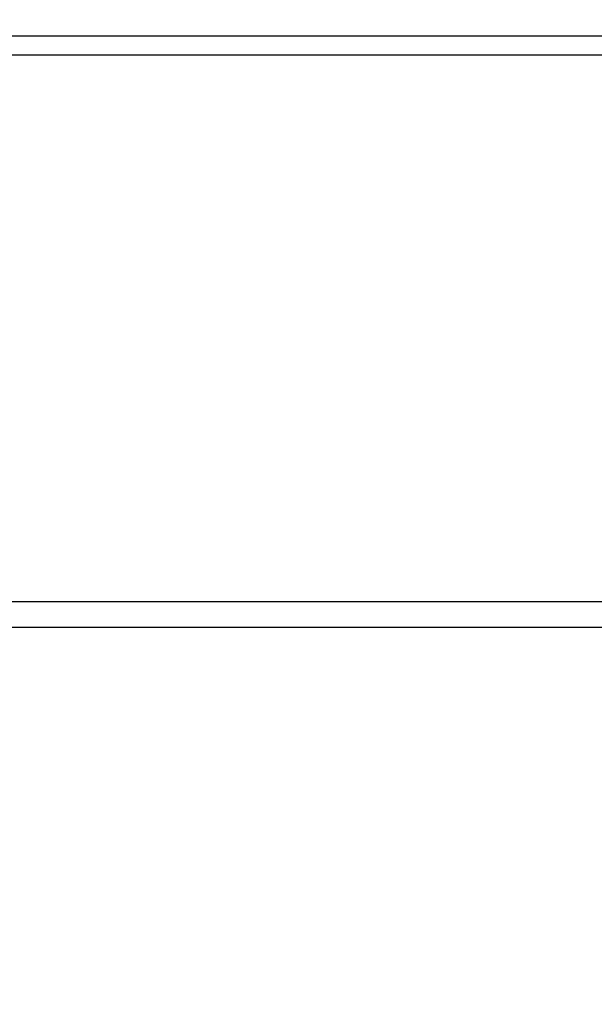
# Model space of a CAD drawing. Header units: millimetres. Extents: x 20 to 19631, y 28 to 16288.
# Tile 102 of 124: x 18001 to 18245, y 1655 to 2072. Entities that reach past the tile are written whole.
import ezdxf

# ---------------------------------------------------------------- set-up
doc = ezdxf.new("R2010")
doc.units = ezdxf.units.MM
doc.header["$LTSCALE"] = 2
doc.layers.add('COMPONENT_GEOMETRY', color=7, linetype='Continuous')
doc.styles.add('SLDTEXTSTYLE0', font='TXT', dxfattribs={"width": 0.75})
doc.dimstyles.new('SLDDIMSTYLE1', dxfattribs={"dimtxt": 100, "dimasz": 6.604, "dimexe": 0, "dimexo": 0.0625, "dimgap": 25, "dimtad": 0, "dimtih": 1, "dimtoh": 1, "dimdec": 1, "dimrnd": 1e-09, "dimzin": 12, "dimdsep": 46, "dimtxsty": 'SLDTEXTSTYLE0', "dimsah": 1, "dimcen": 0.09, "dimadec": 0, "dimazin": 3, "dimtfac": 1, "dimtdec": 1, "dimtofl": 0, "dimtmove": 0, "dimatfit": 3, "dimfxl": 1, "dimfrac": 2, "dimtolj": 1, "dimtzin": 12, "dimarcsym": 0})

# ---------------------------------------------------------------- blocks, each defined once
blk = doc.blocks.new('_D_5')
at = {"layer": 'COMPONENT_GEOMETRY', "color": 7}
for p, q in [((17665.15, 2118.49), (19288.69, 2118.49)), ((19282.34, 2118.49), (19282.34, 2050.88)), ((19099.08, 2030.57), (19068.61, 2030.57)), ((19068.61, 2030.57), (19068.61, 1871.82)), ((19465.61, 2030.57), (19496.08, 2030.57)), ((19496.08, 2030.57), (19496.08, 1871.82)), ((19068.61, 1871.82), (19099.08, 1871.82)), ((19496.08, 1871.82), (19465.61, 1871.82)), ((19282.34, 1654.59), (19282.34, 1722.2)), ((18752.37, 1654.59), (19288.69, 1654.59))]:
    blk.add_line(p, q, dxfattribs=at)
for points in [[(19282.34, 2118.49), (19281.33, 2111.89), (19283.36, 2111.89)], [(19282.34, 1654.59), (19283.36, 1661.19), (19281.33, 1661.19)]]:
    blk.add_solid(points, dxfattribs=at)
at = {"layer": 'COMPONENT_GEOMETRY', "color": 7, "char_height": 100, "attachment_point": 1, "style": 'SLDTEXTSTYLE0'}
for s, insert in [('9.13in', (19099.08, 2000.72)), ('232mm', (19046.51, 1851.11))]:
    blk.add_mtext(s, dxfattribs=dict(at, insert=insert))

msp = doc.modelspace()

# ---------------------------------------------------------------- linework, layer by layer
at = {"color": 7, "linetype": 'Continuous', "lineweight": 25}
for p, q in [((18363.61, 2065.49), (16571.61, 2065.49)), ((16570.43, 2057.49), (18364.78, 2057.49)), ((16565.23, 1825.49), (18369.98, 1825.49)), ((18323.11, 1814.49), (16612.11, 1814.49))]:
    msp.add_line(p, q, dxfattribs=at)

# ---------------------------------------------------------------- dimensions: what is measured, and where the dimension line sits
at = {"layer": 'COMPONENT_GEOMETRY', "color": 7}
dim = msp.add_linear_dim(base=(19282.34, 1654.59), p1=(17662.61, 2118.49), p2=(18749.83, 1654.59), angle=90, dimstyle='SLDDIMSTYLE1', dxfattribs=at)
dim.commit()
dim.dimension.update_dxf_attribs({"geometry": '_D_5', "text_midpoint": (19282.34, 1886.54), "dimtype": 160})

doc.saveas('drawing.dxf')
